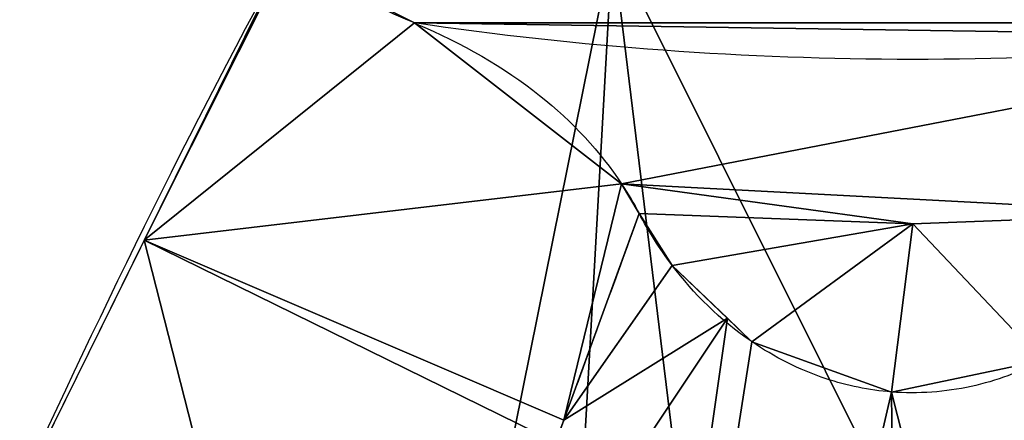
# Model space of a CAD drawing. Header units: millimetres. Extents: x -80 to 80, y -168 to 68.
# Tile 85 of 256: x -7.34 to 0.75, y -31.11 to -27.82. Entities that reach past the tile are written whole.
import ezdxf

# ---------------------------------------------------------------- set-up
doc = ezdxf.new("R2010")
doc.units = ezdxf.units.MM
doc.layers.add('100', color=7, linetype='Continuous', true_color=0xffffff)

msp = doc.modelspace()

# ---------------------------------------------------------------- linework, layer by layer
at = {"layer": '100', "color": 163, "linetype": 'Continuous', "extrusion": (0, 0, -1)}
for centre, radius, start, end in [((0, 0, -94), 68, 283.067967, 256.932033), ((0, 0, -81), 65, 283.067967, 256.932033), ((0, 0, -97), 51.0244, 286.73879, 253.26121), ((0, 0, -80.2147), 50.4503, 286.09233, 253.90767), ((0, 0, -100), 32.9413, 283.19659, 256.80341), ((0, 0, -100.1464), 28.1464, 261.63582, 278.36418)]:
    msp.add_arc(centre, radius, start, end, dxfattribs=at)
at = {"layer": '100', "color": 163, "linetype": 'Continuous'}
for centre, radius, start, end in [((0, 0, 84), 68, 283.067967, 256.932033), ((0, 0, 81), 53.418, 285.96983, 254.03017), ((0, 0, 97.3214), 49.0869, 286.82312, 253.17688)]:
    msp.add_arc(centre, radius, start, end, dxfattribs=at)
msp.add_open_spline([(-7.5203, -32.0714, 100), (-6.7837, -30.4593, 100), (-6.0189, -28.8617, 100), (-5.1687, -27.308, 100)], degree=3, dxfattribs=at)
for points, knots in [([(-4.0943, -27.8471, 100.1464), (-4.3952, -27.7218, 100.0662), (-4.6946, -27.5681, 100.018), (-5.0446, -27.3769, 100.0016), (-5.1003, -27.3462, 100.0002), (-5.1601, -27.3128, 100), (-5.1644, -27.3104, 100), (-5.1687, -27.308, 100)], [0, 0, 0, 0, 0.831236, 0.831236, 0.98778, 0.98778, 1, 1, 1, 1]), ([(-4.0943, -27.8471, 100.1464), (-4.0896, -27.849, 100.1477), (-4.0849, -27.851, 100.149), (-3.7053, -28.0104, 100.2517), (-3.3566, -28.2117, 100.409), (-2.7935, -28.6602, 100.7945), (-2.5658, -28.9095, 101.0225), (-2.3932, -29.1701, 101.2681), (-2.3403, -29.25, 101.3434), (-2.2921, -29.3313, 101.4207), (-2.2486, -29.4136, 101.4994)], [0, 0, 0, 0, 0.005472, 0.005472, 0.450932, 0.450932, 0.872211, 0.872211, 0.872211, 1, 1, 1, 1]), ([(-2.2486, -29.4136, 101.4994), (-2.4534, -29.9798, 101.5871), (-2.6599, -30.5464, 101.6683), (-3.1893, -31.9925, 101.8621), (-3.5138, -32.8726, 101.9673), (-3.8395, -33.7531, 102.0633)], [0, 0, 0, 0, 0.392035, 0.392035, 1, 1, 1, 1]), ([(2.2485, -29.4136, 101.4994), (2.0972, -29.6994, 101.7728), (1.8953, -29.9777, 102.0363), (1.4695, -30.3717, 102.4067), (1.2787, -30.5116, 102.5376), (0.886, -30.716, 102.7282), (0.6879, -30.791, 102.7979), (0.2703, -30.8826, 102.8831), (0.044, -30.8991, 102.8984), (-0.3584, -30.8676, 102.8692), (-0.5417, -30.8292, 102.8335), (-0.935, -30.6987, 102.7121), (-1.1411, -30.5919, 102.6127), (-1.585, -30.2893, 102.3295), (-1.8022, -30.0705, 102.1239), (-1.9765, -29.8407, 101.9061), (-2.0809, -29.703, 101.7756), (-2.1712, -29.5597, 101.6392), (-2.2486, -29.4136, 101.4994)], [0, 0, 0, 0, 0.198912, 0.198912, 0.322809, 0.322809, 0.424478, 0.424478, 0.527361, 0.527361, 0.614194, 0.614194, 0.729399, 0.729399, 0.899143, 0.899143, 0.899143, 1, 1, 1, 1])]:
    msp.add_open_spline(points, degree=3, knots=knots, dxfattribs=at)
for points in [[(-23.9174, -22.6514, 100), (-7.5203, -32.0714, 100), (-5.1687, -27.308, 100), (-17.2323, -11.1039, 100)], [(-11.9978, -27.2, 71.3353), (-4.0663, -35.1357, 73.1934), (-7.7435, -37.7028, 74.4052)], [(-4.0663, -35.1357, 73.1934), (-11.9978, -27.2, 71.3353), (-2.4665, -27.2, 71.3353)], [(-2.4665, -27.2, 71.3353), (-2.8889, -34.7378, 73.0144), (-4.0663, -35.1357, 73.1934)], [(-1.6028, -34.3033, 72.819), (-2.8889, -34.7378, 73.0144), (-2.4665, -27.2, 71.3353)], [(-2.4665, -27.2, 71.3353), (7.3321, -27.2, 71.3353), (1.0325, -34.2134, 72.7791)], [(1.0325, -34.2134, 72.7791), (-1.6028, -34.3033, 72.819), (-2.4665, -27.2, 71.3353)], [(-5.1558, -27.3152, 100), (-5.1687, -27.308, 100), (-6.3172, -29.6345, 100)], [(-4.0943, -27.8471, 100.1465), (-5.1558, -27.3152, 100), (-6.3172, -29.6345, 100)], [(-5.1558, -27.3152, 100), (-4.0943, -27.8471, 100.1465), (4.0943, -27.8471, 100.1465)], [(4.0943, -27.8471, 100.1465), (4.9889, -27.4074, 100.0042), (-5.1558, -27.3152, 100)], [(-2.3932, -29.1701, 101.2681), (-4.0943, -27.8471, 100.1465), (-6.3172, -29.6345, 100)], [(3.833, -27.9648, 100.2262), (-4.0943, -27.8471, 100.1465), (-2.3932, -29.1701, 101.2681)], [(3.833, -27.9648, 100.2262), (4.0943, -27.8471, 100.1465), (-4.0943, -27.8471, 100.1465)], [(2.2485, -29.4136, 101.4994), (3.833, -27.9648, 100.2262), (-2.3932, -29.1701, 101.2681)], [(-6.3172, -29.6345, 100), (-2.8674, -31.1133, 101.7443), (-2.3932, -29.1701, 101.2681)], [(-2.8674, -31.1133, 101.7443), (-2.2486, -29.4136, 101.4994), (-2.3932, -29.1701, 101.2681)], [(-2.3932, -29.1701, 101.2681), (-2.2486, -29.4136, 101.4994), (0, -29.4994, 101.4994)], [(0, -29.4994, 101.4994), (2.2485, -29.4136, 101.4994), (-2.3932, -29.1701, 101.2681)], [(-1.9765, -29.8407, 101.9061), (-2.2486, -29.4136, 101.4994), (-2.8674, -31.1133, 101.7443)], [(0, -29.4994, 101.4994), (-2.2486, -29.4136, 101.4994), (-1.9765, -29.8407, 101.9061)], [(1.0629, -30.6239, 102.6423), (2.2485, -29.4136, 101.4994), (0, -29.4994, 101.4994)], [(0, -29.4994, 101.4994), (-1.9765, -29.8407, 101.9061), (-1.3209, -30.4694, 102.498)], [(-1.3209, -30.4694, 102.498), (-0.1735, -30.8821, 102.8826), (0, -29.4994, 101.4994)], [(0, -29.4994, 101.4994), (-0.1735, -30.8821, 102.8826), (1.0629, -30.6239, 102.6423)], [(-6.3172, -29.6345, 100), (-7.5203, -32.0714, 100), (-5.4545, -33.0152, 100.5456)], [(-5.4545, -33.0152, 100.5456), (-2.9346, -31.2957, 101.7663), (-6.3172, -29.6345, 100)], [(-6.3172, -29.6345, 100), (-2.9346, -31.2957, 101.7663), (-2.8674, -31.1133, 101.7443)], [(-1.5229, -30.2756, 102.3156), (-1.9765, -29.8407, 101.9061), (-2.8674, -31.1133, 101.7443)], [(-3.8395, -33.7531, 102.0633), (-3.9126, -47.0213, 107.3501), (-1.5229, -30.2756, 102.3156)], [(-1.3209, -30.4694, 102.498), (-1.5229, -30.2756, 102.3156), (-3.9126, -47.0213, 107.3501)], [(-1.5229, -30.2756, 102.3156), (-2.8674, -31.1133, 101.7443), (-3.8395, -33.7531, 102.0633)], [(-0.1735, -30.8821, 102.8826), (-1.3209, -30.4694, 102.498), (-3.9126, -47.0213, 107.3501)], [(3.9126, -47.0213, 107.3501), (1.0629, -30.6239, 102.6423), (-0.1735, -30.8821, 102.8826)], [(-3.9126, -47.0213, 107.3501), (0, -47.0213, 108.6505), (-0.1735, -30.8821, 102.8826)], [(-0.1735, -30.8821, 102.8826), (0, -47.0213, 108.6505), (3.9126, -47.0213, 107.3501)]]:
    msp.add_3dface(points, dxfattribs=at)

doc.saveas('drawing.dxf')
